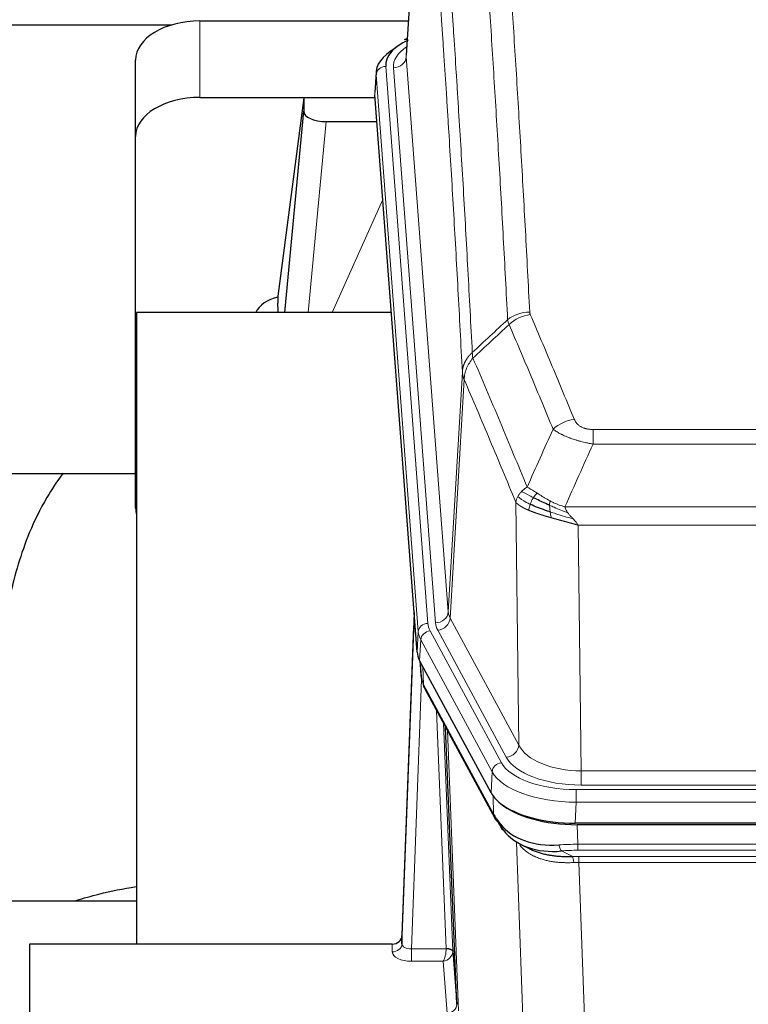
# Model space of a CAD drawing. Header units: inches. Extents: x 0 to 29700, y -16 to 21000.
# Tile 196 of 212: x 25683 to 25909, y 16663 to 16970. Entities that reach past the tile are written whole.
import ezdxf

# ---------------------------------------------------------------- set-up
doc = ezdxf.new("R2010")
doc.units = ezdxf.units.IN
doc.layers.add('254', color=7, linetype='Continuous', true_color=0xffffff)

msp = doc.modelspace()

# ---------------------------------------------------------------- linework, layer by layer
at = {"layer": '254', "color": 2, "linetype": 'Continuous', "lineweight": 25}
for p, q in [((25808.058, 17045.507), (25802.807, 16958.871)), ((25563.753, 16968.266), (25729.94, 16968.266)), ((25738.629, 16969.47), (25803.45, 16969.47)), ((25803.119, 16964.014), (25802.176, 16963.578)), ((25718.629, 16933.494), (25718.629, 16957.296)), ((25793.428, 16953.52), (25793.047, 16947.238)), ((25806.171, 16773.001), (25793.053, 16946.455)), ((25738.629, 16945.668), (25793.114, 16945.668)), ((25770.939, 16945.578), (25762.891, 16883.793)), ((25793.122, 16945.578), (25770.939, 16945.578)), ((25770.939, 16945.578), (25770.939, 16941.347)), ((25765.028, 16878.691), (25770.939, 16941.347)), ((25777.913, 16938.127), (25793.683, 16938.127)), ((25718.629, 16817.84), (25718.629, 16933.494)), ((25762.89, 16883.786), (25762.891, 16883.793)), ((25762.89, 16883.786), (25762.89, 16881.601)), ((25718.915, 16878.691), (25718.915, 16682.123)), ((25798.185, 16878.691), (25718.915, 16878.691)), ((25646.873, 16828.612), (25718.603, 16828.612)), ((25805.235, 16785.382), (25801.477, 16684.744)), ((25801.466, 16682.207), (25805.155, 16780.989)), ((25829.21, 16729.209), (25806.956, 16770.424)), ((25807.084, 16770.187), (25807.447, 16765.385)), ((25807.44, 16765.499), (25807.269, 16769.843)), ((25807.44, 16765.499), (25807.447, 16765.385)), ((25808.584, 16761.589), (25830.332, 16721.314)), ((25818.491, 16663.378), (25815.063, 16749.589)), ((26071.779, 16719.771), (25855.372, 16719.771)), ((26071.187, 16719.289), (25855.964, 16719.289)), ((25838.473, 16713.137), (25841.216, 16711.751)), ((25718.913, 16695.462), (25646.916, 16695.462)), ((25685.575, 16682.122), (25685.575, 16601.488)), ((25798.478, 16682.122), (25685.575, 16682.122)), ((25801.477, 16684.744), (25801.466, 16682.207)), ((25817.262, 16679.996), (25818.491, 16663.378))]:
    msp.add_line(p, q, dxfattribs=at)
at = {"layer": '254', "color": 110, "linetype": 'Continuous', "lineweight": 13}
for p, q in [((25808.059, 17044.885), (25802.812, 16958.296)), ((25738.629, 16945.668), (25738.629, 16969.47)), ((25802.812, 16958.296), (25815.878, 16785.523)), ((25796.428, 16955.304), (25809.539, 16781.944)), ((25793.434, 16952.734), (25793.053, 16946.455)), ((25806.545, 16779.374), (25793.434, 16952.734)), ((25798.82, 16954.869), (25811.886, 16782.096)), ((25777.913, 16938.127), (25772.306, 16878.691)), ((25779.717, 16878.691), (25795.514, 16913.914)), ((25815.878, 16785.523), (25820.255, 16860.199)), ((25820.811, 16857.866), (25816.459, 16783.613)), ((25860.904, 16842.318), (26066.247, 16842.318)), ((25860.904, 16837.755), (25860.904, 16842.318)), ((26066.247, 16837.755), (25860.904, 16837.755)), ((25837.811, 16744.07), (25836.853, 16819.721)), ((25852.173, 16818.275), (26074.978, 16818.275)), ((26070.865, 16812.531), (25856.285, 16812.531)), ((25856.285, 16812.531), (25857.254, 16736.035)), ((25816.459, 16783.613), (25837.811, 16744.07)), ((25806.171, 16773.001), (25806.545, 16779.374)), ((25810.236, 16779.653), (25832.41, 16738.587)), ((25833.935, 16740.262), (25812.583, 16779.805)), ((25807.329, 16776.796), (25806.956, 16770.424)), ((25829.503, 16735.731), (25807.329, 16776.796)), ((25807.086, 16770.183), (25807.44, 16765.499)), ((25808.007, 16768.477), (25808.225, 16762.919)), ((25807.59, 16764.527), (25804.459, 16680.675)), ((25808.225, 16762.919), (25829.973, 16722.644)), ((25815.265, 16680.762), (25812.243, 16754.814)), ((25814.37, 16750.874), (25817.262, 16679.996)), ((25815.609, 16748.579), (25819.077, 16661.368)), ((25829.21, 16729.209), (25829.503, 16735.731)), ((25857.254, 16731.622), (25857.254, 16736.035)), ((25857.254, 16736.035), (26069.897, 16736.035)), ((26069.897, 16731.622), (25857.254, 16731.622)), ((25829.973, 16722.644), (25829.796, 16728.279)), ((25855.665, 16730.198), (26071.486, 16730.198)), ((25855.665, 16726.292), (25855.665, 16730.198)), ((25855.665, 16726.292), (25855.372, 16719.771)), ((26071.486, 16726.292), (25855.665, 16726.292)), ((25855.964, 16719.289), (25856.155, 16713.198)), ((25840.562, 16619.753), (25837.126, 16713.893)), ((25856.155, 16711.333), (25856.155, 16713.198)), ((25856.155, 16713.198), (26070.996, 16713.198)), ((25851.131, 16711.104), (25854.584, 16709.359)), ((26070.996, 16711.333), (25856.155, 16711.333)), ((25856.497, 16707.525), (25856.497, 16709.391)), ((25856.497, 16709.391), (26070.654, 16709.391)), ((25856.497, 16707.525), (25859.97, 16612.349)), ((26070.654, 16707.525), (25856.497, 16707.525)), ((25798.468, 16679.674), (25798.478, 16682.122)), ((25804.459, 16680.675), (25804.459, 16676.76)), ((25804.459, 16680.675), (25815.264, 16680.675)), ((25804.459, 16676.76), (25814.301, 16676.76)), ((25815.495, 16660.612), (25814.301, 16676.76))]:
    msp.add_line(p, q, dxfattribs=at)
at = {"layer": '254', "color": 2, "linetype": 'Continuous', "lineweight": 25}
for centre, major_axis, ratio, start_param, end_param in [((25738.629, 16957.296), (-20, 0), 0.608706, 4.712389, 6.2831853), ((25820.447, 16955.678), (-24.034, 0.016), 0.461198, 5.4992389, 6.318352), ((25803.433, 16960.855), (1.258, -2.724), 0.6272114, 2.6666598, 3.1415983), ((25820.447, 16953.017), (-27.03, 0.194), 0.4633579, 5.618257, 6.3212481), ((25738.629, 16933.494), (-20, 0), 0.608706, 4.712389, 6.2831853), ((25777.966, 16941.372), (7.027, 0.031), 0.4617281, 3.1395348, 4.7027345), ((25765.77, 16876.612), (10.208, 0), 0.7029015, 1.8567446, 2.8477011), ((25765.77, 16685.218), (-10.152, 515.136), 0.0020796, 5.0973651, 5.1034691), ((25738.629, 16817.84), (-20, 0), 0.608706, 0, 0.1694742), ((25833.191, 16773.44), (27.037, 0.006), 0.4611335, 3.1763491, 3.3855005), ((25835.235, 16745.71), (-27.174, 22.247), 0.2659536, 0.2482952, 0.2802754), ((25834.084, 16774.986), (26.161, 11.46), 0.4493681, 3.0159633, 3.1613144), ((25811.938, 16763.81), (3.584, 1.776), 0.8816114, 2.7716102, 3.1419462), ((25855.43, 16732.255), (27.023, 0.034), 0.4619935, 3.3853572, 3.670307), ((25855.989, 16731.764), (27.01, 0.015), 0.4618579, 3.6271853, 4.7111791), ((25855.43, 16732.255), (27.023, 0.034), 0.4619935, 3.670307, 4.7096668), ((25856.804, 16705.764), (-27.355, 20.182), 0.1876908, 0.3765826, 0.5974134), ((25833.851, 16723.214), (3.52, 1.9), 0.8606628, 3.1415888, 3.5094104), ((25854.108, 16702.902), (-23.434, 19.972), 0.1471226, 0.3626514, 0.5834823), ((25835.628, 16720.532), (3.195, 2.407), 0.6715965, 2.6043549, 3.391291), ((25855.901, 16734.582), (25.329, 12.681), 0.6929209, 3.2824386, 4.1662755), ((25855.901, 16734.582), (23.359, 16.381), 0.7286412, 3.1732971, 4.057134), ((25833.729, 16713.042), (-3.388, -2.127), 0.8041825, 3.1410453, 3.3164277), ((25798.479, 16684.835), (3, 0.002), 0.9042699, 4.7116987, 6.2488686)]:
    msp.add_ellipse(centre, major_axis=major_axis, ratio=ratio, start_param=start_param, end_param=end_param, dxfattribs=at)
at = {"layer": '254', "color": 110, "linetype": 'Continuous', "lineweight": 13}
for centre, major_axis, ratio, start_param, end_param in [((25822.839, 16955.243), (-24.034, 0.016), 0.461198, 5.6862399, 6.318352), ((25798.82, 16958.417), (3.989, 0.302), 0.8864705, 4.6454478, 6.1638843), ((25796.428, 16952.643), (2.991, 0.226), 0.8864705, 1.5038552, 3.0222916), ((25841.208, 16870.57), (-9.987, -0.512), 0.8285973, 4.6699673, 5.4273767), ((25841.396, 16869.778), (-9.188, -3.948), 0.8056434, 4.3791539, 5.1247913), ((25855.057, 16837.316), (-9.245, -3.812), 0.7933159, 4.3962573, 5.1392153), ((25805.155, 16778.836), (0.214, 6.443), 0.0117452, 0.5090713, 1.2305416), ((25811.886, 16785.644), (3.989, 0.302), 0.8864705, 4.6454478, 6.1638843), ((25812.583, 16783.353), (3.52, 1.9), 0.8606628, 4.2773553, 5.7957917), ((25835.904, 16786.035), (20.038, 0.241), 0.4621297, 3.1708089, 3.3799603), ((25808.153, 16780.898), (2.998, -0.112), 0.4302668, 3.1576572, 3.7226285), ((25809.539, 16779.283), (2.991, 0.226), 0.8864705, 1.5038552, 3.0222916), ((25833.557, 16782.334), (24.033, 0.005), 0.4611335, 3.1763491, 3.3855005), ((25835.904, 16782.486), (24.033, 0.005), 0.4611335, 3.1763491, 3.3855005), ((25833.557, 16779.673), (-27.028, 0.171), 0.4605351, 0.0378207, 0.2469722), ((25810.236, 16776.992), (2.64, 1.425), 0.8606628, 1.1357626, 2.6541991), ((25835.235, 16745.71), (-27.538, 20.422), 0.1820481, 0.3394749, 0.3714551), ((25812.104, 16763.49), (3.52, 1.9), 0.8606628, 2.7414655, 3.1415888), ((25833.935, 16743.81), (3.52, 1.9), 0.8606628, 4.2773553, 5.7957917), ((25857.174, 16746.642), (-20.002, 0.126), 0.5302672, 0.2567917, 1.5781041), ((25832.41, 16735.926), (2.64, 1.425), 0.8606628, 1.1357626, 2.6541991), ((25855.717, 16741.295), (24.02, 0.03), 0.4619935, 3.3853572, 4.7096668), ((25857.174, 16743.094), (-24.002, 0.049), 0.477994, 0.2537759, 1.5750883), ((25855.717, 16738.634), (-27.018, 0.111), 0.4567867, 0.246464, 1.5707737), ((25833.851, 16723.214), (3.52, 1.9), 0.8606628, 2.7414655, 3.1415888), ((25856.804, 16705.764), (-27.015, 0.091), 0.2751837, 4.7373543, 4.9581852), ((25851.131, 16714.94), (-0.368, 3.983), 0.2964475, 2.0527062, 2.8396422), ((25856.804, 16701.929), (-23.017, 0.318), 0.4083138, 4.7462544, 4.9670852), ((25857.286, 16699.578), (-24.025, 0.387), 0.4081205, 4.7518285, 4.8316761), ((25854.584, 16705.524), (0.131, -3.998), 0.1099517, 2.0830946, 2.8518059), ((25857.286, 16695.743), (-20.023, 0.877), 0.5868264, 4.777515, 4.8573626), ((25798.468, 16682.298), (-3, 0.013), 0.8746179, 1.5745081, 3.1116779), ((25804.471, 16682.298), (3.004, 0.138), 0.5390598, 3.1127167, 4.683513), ((25804.471, 16679.674), (6.003, 0.008), 0.4854373, 3.1388974, 4.7096937), ((25814.301, 16679.384), (0.506, 2.997), 0.2740591, 3.694004, 5.2037138), ((25814.301, 16679.384), (2.669, 1.608), 0.8008031, 4.262859, 5.7725688), ((25814.265, 16680.731), (-1.001, 0.011), 0.9036682, 3.0924533, 3.1882188), ((25815.264, 16679.814), (1.996, -0.13), 0.4297663, 0.0674602, 1.5988341), ((25815.265, 16679.901), (1.998, 0.082), 0.4302193, 0.0160628, 1.553239), ((25814.265, 16679.87), (2.996, 0.15), 0.8842155, 6.1784611, 6.2742266), ((25815.495, 16663.235), (-2.992, -0.221), 0.8740585, 1.5062672, 3.1117425)]:
    msp.add_ellipse(centre, major_axis=major_axis, ratio=ratio, start_param=start_param, end_param=end_param, dxfattribs=at)
for points, knots in [([(25829.25, 17061.511), (25829.807, 17054.891), (25830.908, 17041.401), (25832.516, 17020.416), (25833.558, 17005.927), (25834.329, 16994.873), (25834.711, 16989.299), (25835.089, 16983.654), (25835.341, 16979.876), (25835.466, 16977.979), (25836.09, 16968.454), (25836.581, 16960.712), (25837.306, 16948.917), (25837.546, 16944.956), (25838.022, 16936.973), (25838.258, 16932.952), (25838.96, 16920.799), (25839.88, 16904.357), (25840.771, 16887.438), (25841.208, 16878.859)], [0, 0, 0, 0, 0.125, 0.25, 0.375, 0.375, 0.4375, 0.46875, 0.46875, 0.5, 0.5, 0.625, 0.625, 0.6875, 0.6875, 0.75, 0.75, 0.875, 1, 1, 1, 1]), ([(25834.341, 16876.483), (25833.903, 16885.052), (25833.011, 16901.95), (25832.089, 16918.373), (25831.386, 16930.512), (25831.15, 16934.528), (25830.673, 16942.501), (25830.433, 16946.458), (25829.707, 16958.24), (25829.215, 16965.972), (25828.591, 16975.486), (25828.465, 16977.381), (25828.214, 16981.155), (25827.835, 16986.793), (25827.452, 16992.36), (25826.68, 17003.402), (25825.637, 17017.874), (25824.027, 17038.835), (25822.925, 17052.309), (25822.367, 17058.922)], [0, 0, 0, 0, 0.125, 0.25, 0.25, 0.3125, 0.3125, 0.375, 0.375, 0.5, 0.5, 0.53125, 0.53125, 0.5625, 0.625, 0.625, 0.75, 0.875, 1, 1, 1, 1]), ([(25811.115, 17051.501), (25811.686, 17044.81), (25812.814, 17031.168), (25814.459, 17009.926), (25815.526, 16995.247), (25816.314, 16984.043), (25816.705, 16978.393), (25817.157, 16971.716), (25817.349, 16968.836), (25817.477, 16966.912), (25817.541, 16965.948), (25817.86, 16961.118), (25818.239, 16955.275), (25818.677, 16948.374), (25818.864, 16945.399), (25818.988, 16943.412), (25819.05, 16942.417), (25819.606, 16933.439), (25820.579, 16917.231), (25821.99, 16892.179), (25822.898, 16874.983), (25823.344, 16866.261)], [0, 0, 0, 0, 0.125, 0.25, 0.375, 0.375, 0.4375, 0.46875, 0.484375, 0.484375, 0.5, 0.5, 0.5625, 0.59375, 0.609375, 0.609375, 0.625, 0.625, 0.75, 0.875, 1, 1, 1, 1]), ([(25820.255, 16860.199), (25819.81, 16868.893), (25818.904, 16886.035), (25817.497, 16911.009), (25816.527, 16927.167), (25815.972, 16936.118), (25815.911, 16937.11), (25815.787, 16939.091), (25815.601, 16942.057), (25815.164, 16948.937), (25814.786, 16954.762), (25814.468, 16959.578), (25814.404, 16960.539), (25814.276, 16962.457), (25814.084, 16965.329), (25813.634, 16971.986), (25813.244, 16977.62), (25812.458, 16988.79), (25811.394, 17003.427), (25809.754, 17024.608), (25808.629, 17038.212), (25808.059, 17044.885)], [0, 0, 0, 0, 0.125, 0.25, 0.375, 0.375, 0.390625, 0.390625, 0.40625, 0.4375, 0.5, 0.5, 0.515625, 0.515625, 0.53125, 0.5625, 0.625, 0.625, 0.75, 0.875, 1, 1, 1, 1]), ([(25841.396, 16878.065), (25841.34, 16878.195), (25841.296, 16878.327), (25841.234, 16878.592), (25841.215, 16878.725), (25841.208, 16878.859)], [0, 0, 0, 0, 0.5, 0.5, 1, 1, 1, 1]), ([(25841.396, 16878.065), (25843.681, 16872.724), (25845.963, 16867.337), (25849.378, 16859.189), (25850.515, 16856.461), (25852.788, 16850.984), (25853.923, 16848.234), (25855.057, 16845.472)], [0, 0, 0, 0, 0.5, 0.5, 0.75, 0.75, 1, 1, 1, 1]), ([(25848.477, 16842.415), (25847.342, 16845.174), (25846.205, 16847.921), (25843.93, 16853.394), (25842.791, 16856.119), (25839.372, 16864.26), (25837.088, 16869.641), (25834.799, 16874.978)], [0, 0, 0, 0, 0.25, 0.25, 0.5, 0.5, 1, 1, 1, 1]), ([(25820.255, 16860.199), (25820.256, 16860.214), (25820.257, 16860.244), (25820.26, 16860.289), (25820.264, 16860.334), (25820.267, 16860.378), (25820.271, 16860.423), (25820.275, 16860.468), (25820.279, 16860.513), (25820.284, 16860.558), (25820.289, 16860.602), (25820.294, 16860.647), (25820.299, 16860.692), (25820.305, 16860.736), (25820.311, 16860.781), (25820.317, 16860.826), (25820.323, 16860.87), (25820.33, 16860.915), (25820.337, 16860.959), (25820.344, 16861.004), (25820.351, 16861.048), (25820.359, 16861.093), (25820.367, 16861.137), (25820.375, 16861.182), (25820.383, 16861.226), (25820.392, 16861.27), (25820.401, 16861.315), (25820.41, 16861.359), (25820.419, 16861.403), (25820.429, 16861.447), (25820.439, 16861.491), (25820.449, 16861.536), (25820.459, 16861.58), (25820.47, 16861.624), (25820.481, 16861.668), (25820.492, 16861.711), (25820.503, 16861.755), (25820.515, 16861.799), (25820.527, 16861.843), (25820.539, 16861.887), (25820.551, 16861.93), (25820.564, 16861.974), (25820.577, 16862.018), (25820.59, 16862.061), (25820.603, 16862.105), (25820.617, 16862.148), (25820.63, 16862.191), (25820.645, 16862.235), (25820.659, 16862.278), (25820.673, 16862.321), (25820.688, 16862.364), (25820.703, 16862.407), (25820.719, 16862.45), (25820.734, 16862.493), (25820.75, 16862.536), (25820.766, 16862.579), (25820.782, 16862.622), (25820.799, 16862.664), (25820.816, 16862.707), (25820.833, 16862.75), (25820.85, 16862.792), (25820.867, 16862.834), (25820.885, 16862.877), (25820.903, 16862.919), (25820.921, 16862.961), (25820.94, 16863.003), (25820.958, 16863.045), (25820.977, 16863.087), (25820.996, 16863.129), (25821.016, 16863.171), (25821.035, 16863.213), (25821.055, 16863.254), (25821.075, 16863.296), (25821.095, 16863.337), (25821.116, 16863.379), (25821.137, 16863.42), (25821.164, 16863.473), (25821.198, 16863.538), (25821.239, 16863.615), (25821.28, 16863.692), (25821.323, 16863.768), (25821.366, 16863.844), (25821.41, 16863.919), (25821.455, 16863.994), (25821.5, 16864.069), (25821.547, 16864.144), (25821.594, 16864.218), (25821.642, 16864.292), (25821.69, 16864.366), (25821.74, 16864.439), (25821.79, 16864.512), (25821.841, 16864.584), (25821.893, 16864.656), (25821.945, 16864.728), (25821.998, 16864.8), (25822.052, 16864.871), (25822.107, 16864.941), (25822.162, 16865.011), (25822.218, 16865.081), (25822.275, 16865.15), (25822.332, 16865.219), (25822.391, 16865.288), (25822.449, 16865.356), (25822.509, 16865.424), (25822.569, 16865.491), (25822.63, 16865.558), (25822.692, 16865.624), (25822.754, 16865.69), (25822.817, 16865.755), (25822.881, 16865.82), (25822.945, 16865.884), (25823.01, 16865.948), (25823.075, 16866.012), (25823.142, 16866.075), (25823.208, 16866.137), (25823.276, 16866.199), (25823.321, 16866.24), (25823.344, 16866.261)], [0, 0, 0, 0, 0.0066687, 0.0133374, 0.0200061, 0.0266746, 0.0333432, 0.0400116, 0.0466801, 0.0533484, 0.0600168, 0.066685, 0.0733532, 0.0800214, 0.0866895, 0.0933575, 0.1000255, 0.1066935, 0.1133614, 0.1200292, 0.126697, 0.1333647, 0.1400324, 0.1467001, 0.1533676, 0.1600352, 0.1667026, 0.1733701, 0.1800374, 0.1867047, 0.193372, 0.2000392, 0.2067064, 0.2133735, 0.2200405, 0.2267075, 0.2333745, 0.2400414, 0.2467082, 0.253375, 0.2600418, 0.2667085, 0.2733751, 0.2800417, 0.2867082, 0.2933747, 0.3000412, 0.3067075, 0.3133739, 0.3200401, 0.3267064, 0.3333725, 0.3400387, 0.3467047, 0.3533708, 0.3600367, 0.3667026, 0.3733685, 0.3800343, 0.3867001, 0.3933658, 0.4000315, 0.4066971, 0.4133626, 0.4200281, 0.4266936, 0.433359, 0.4400243, 0.4466896, 0.4533549, 0.4600201, 0.4666852, 0.4733503, 0.4800154, 0.4866804, 0.4933453, 0.5000102, 0.5125098, 0.5250093, 0.5375088, 0.5500082, 0.5625077, 0.5750071, 0.5875066, 0.600006, 0.6125054, 0.6250049, 0.6375043, 0.6500037, 0.6625032, 0.6750026, 0.6875021, 0.7000016, 0.7125011, 0.7250006, 0.7375001, 0.7499997, 0.7624993, 0.7749989, 0.7874985, 0.7999982, 0.812498, 0.8249977, 0.8374975, 0.8499974, 0.8624973, 0.8749972, 0.8874972, 0.8999973, 0.9124974, 0.9249976, 0.9374978, 0.9499981, 0.9624985, 0.9749989, 0.9874994, 1, 1, 1, 1]), ([(25823.556, 16864.524), (25823.481, 16864.818), (25823.439, 16865.12), (25823.38, 16865.71), (25823.365, 16865.997), (25823.344, 16866.261)], [0, 0, 0, 0, 0.5, 0.5, 1, 1, 1, 1]), ([(25820.811, 16857.866), (25820.832, 16858.449), (25820.91, 16859.037), (25821.173, 16860.203), (25821.359, 16860.782), (25821.831, 16861.914), (25822.116, 16862.466), (25822.775, 16863.53), (25823.147, 16864.041), (25823.556, 16864.524)], [0, 0, 0, 0, 0.25, 0.25, 0.5, 0.5, 0.75, 0.75, 1, 1, 1, 1]), ([(25823.556, 16864.524), (25826.378, 16857.969), (25829.194, 16851.344), (25833.407, 16841.305), (25834.81, 16837.941), (25837.613, 16831.18), (25839.012, 16827.782), (25840.41, 16824.367)], [0, 0, 0, 0, 0.5, 0.5, 0.75, 0.75, 1, 1, 1, 1]), ([(25820.811, 16857.866), (25820.806, 16857.878), (25820.796, 16857.903), (25820.781, 16857.941), (25820.765, 16857.98), (25820.75, 16858.02), (25820.735, 16858.06), (25820.719, 16858.1), (25820.704, 16858.142), (25820.689, 16858.184), (25820.673, 16858.226), (25820.658, 16858.269), (25820.642, 16858.313), (25820.627, 16858.357), (25820.612, 16858.402), (25820.597, 16858.448), (25820.582, 16858.494), (25820.567, 16858.541), (25820.552, 16858.588), (25820.537, 16858.637), (25820.522, 16858.685), (25820.508, 16858.735), (25820.494, 16858.785), (25820.48, 16858.835), (25820.466, 16858.886), (25820.452, 16858.938), (25820.439, 16858.991), (25820.418, 16859.075), (25820.392, 16859.187), (25820.364, 16859.324), (25820.34, 16859.452), (25820.321, 16859.569), (25820.305, 16859.676), (25820.292, 16859.773), (25820.282, 16859.86), (25820.274, 16859.937), (25820.268, 16860.004), (25820.264, 16860.061), (25820.26, 16860.108), (25820.258, 16860.145), (25820.256, 16860.172), (25820.255, 16860.189), (25820.255, 16860.197), (25820.255, 16860.199)], [0, 0, 0, 0, 0.0155037, 0.0313049, 0.0474035, 0.0637997, 0.0804935, 0.097485, 0.1147743, 0.1323613, 0.1502462, 0.1684289, 0.1869096, 0.2056883, 0.224765, 0.2441397, 0.2638126, 0.2837835, 0.3040527, 0.32462, 0.3454856, 0.3666494, 0.3881116, 0.409872, 0.4319308, 0.454288, 0.4769435, 0.4998975, 0.5635611, 0.6228928, 0.6778927, 0.7285606, 0.7748966, 0.8169007, 0.8545729, 0.8879131, 0.9169214, 0.9415977, 0.9619421, 0.9779545, 0.989635, 0.9969835, 1, 1, 1, 1]), ([(25836.853, 16819.721), (25835.523, 16822.962), (25834.19, 16826.187), (25831.523, 16832.607), (25830.187, 16835.801), (25826.176, 16845.338), (25823.497, 16851.633), (25820.811, 16857.866)], [0, 0, 0, 0, 0.25, 0.25, 0.5, 0.5, 1, 1, 1, 1]), ([(25860.904, 16842.318), (25860.721, 16842.318), (25860.539, 16842.323), (25860.175, 16842.341), (25859.995, 16842.355), (25859.64, 16842.394), (25859.464, 16842.418), (25859.118, 16842.476), (25858.947, 16842.511), (25858.736, 16842.561), (25858.694, 16842.571), (25858.61, 16842.592), (25858.486, 16842.625), (25858.364, 16842.661), (25858.126, 16842.736), (25857.818, 16842.845), (25857.531, 16842.972), (25857.357, 16843.057), (25857.323, 16843.074), (25857.255, 16843.109), (25857.221, 16843.127), (25857.121, 16843.182), (25857.057, 16843.219), (25856.867, 16843.332), (25856.748, 16843.41), (25856.521, 16843.573), (25856.414, 16843.657), (25856.211, 16843.829), (25856.115, 16843.918), (25856.003, 16844.032), (25855.98, 16844.055), (25855.936, 16844.101), (25855.915, 16844.125), (25855.851, 16844.195), (25855.81, 16844.241), (25855.691, 16844.383), (25855.618, 16844.479), (25855.481, 16844.672), (25855.417, 16844.77), (25855.241, 16845.066), (25855.141, 16845.268), (25855.057, 16845.472)], [0, 0, 0, 0, 0.0625, 0.0625, 0.125, 0.125, 0.1875, 0.1875, 0.25, 0.25, 0.265625, 0.265625, 0.28125, 0.3125, 0.3125, 0.375, 0.4375, 0.4375, 0.453125, 0.453125, 0.46875, 0.46875, 0.5, 0.5, 0.5625, 0.5625, 0.625, 0.625, 0.6875, 0.6875, 0.703125, 0.703125, 0.71875, 0.71875, 0.75, 0.75, 0.8125, 0.8125, 0.875, 0.875, 1, 1, 1, 1]), ([(25860.904, 16837.755), (25860.569, 16837.815), (25860.236, 16837.879), (25859.573, 16838.012), (25859.245, 16838.082), (25858.269, 16838.299), (25857.631, 16838.455), (25856.928, 16838.644), (25856.851, 16838.665), (25856.695, 16838.708), (25856.618, 16838.729), (25856.386, 16838.794), (25856.233, 16838.838), (25855.779, 16838.972), (25855.184, 16839.155), (25854.611, 16839.346), (25854.19, 16839.493), (25853.981, 16839.568), (25853.776, 16839.643), (25853.64, 16839.694), (25853.572, 16839.72), (25852.966, 16839.95), (25852.458, 16840.16), (25851.739, 16840.484), (25851.506, 16840.593), (25851.168, 16840.759), (25851.057, 16840.815), (25850.839, 16840.926), (25850.731, 16840.983), (25850.204, 16841.265), (25849.816, 16841.492), (25849.101, 16841.951), (25848.774, 16842.182), (25848.477, 16842.415)], [0, 0, 0, 0, 0.0625, 0.0625, 0.125, 0.125, 0.25, 0.25, 0.265625, 0.265625, 0.28125, 0.28125, 0.3125, 0.3125, 0.375, 0.4375, 0.4375, 0.46875, 0.484375, 0.484375, 0.5, 0.5, 0.625, 0.625, 0.6875, 0.6875, 0.71875, 0.71875, 0.75, 0.75, 0.875, 0.875, 1, 1, 1, 1]), ([(25838.703, 16823.022), (25838.949, 16823.266), (25839.215, 16823.502), (25839.786, 16823.951), (25840.089, 16824.165), (25840.41, 16824.367)], [0, 0, 0, 0, 0.5, 0.5, 1, 1, 1, 1]), ([(25843.585, 16822.471), (25843.286, 16822.665), (25842.996, 16822.854), (25841.869, 16823.574), (25841.103, 16824.039), (25840.41, 16824.367)], [0, 0, 0, 0, 0.25, 0.25, 1, 1, 1, 1]), ([(25836.853, 16819.721), (25836.911, 16820.007), (25836.993, 16820.294), (25837.206, 16820.867), (25837.337, 16821.152), (25837.492, 16821.434)], [0, 0, 0, 0, 0.5, 0.5, 1, 1, 1, 1]), ([(25837.492, 16821.434), (25837.649, 16821.709), (25837.829, 16821.981), (25838.233, 16822.512), (25838.458, 16822.771), (25838.703, 16823.022)], [0, 0, 0, 0, 0.5, 0.5, 1, 1, 1, 1]), ([(25841.375, 16819.018), (25840.94, 16819.222), (25840.53, 16819.426), (25839.001, 16820.242), (25838.105, 16820.85), (25837.492, 16821.434)], [0, 0, 0, 0, 0.25, 0.25, 1, 1, 1, 1]), ([(25842.361, 16821.091), (25841.99, 16821.279), (25841.633, 16821.462), (25840.272, 16822.167), (25839.401, 16822.639), (25838.703, 16823.022)], [0, 0, 0, 0, 0.25, 0.25, 1, 1, 1, 1]), ([(25841.375, 16819.018), (25841.406, 16819.107), (25841.438, 16819.196), (25841.573, 16819.553), (25841.686, 16819.823), (25841.935, 16820.352), (25842.071, 16820.61), (25842.263, 16820.934), (25842.312, 16821.014), (25842.361, 16821.091)], [0, 0, 0, 0, 0.125, 0.125, 0.5, 0.5, 0.875, 0.875, 1, 1, 1, 1]), ([(25842.361, 16821.091), (25842.46, 16821.246), (25842.561, 16821.394), (25842.818, 16821.738), (25842.975, 16821.922), (25843.286, 16822.238), (25843.439, 16822.369), (25843.585, 16822.471)], [0, 0, 0, 0, 0.25, 0.25, 0.625, 0.625, 1, 1, 1, 1]), ([(25847.555, 16820.064), (25847.374, 16820.159), (25847.196, 16820.257), (25846.489, 16820.651), (25845.974, 16820.958), (25844.98, 16821.572), (25844.501, 16821.879), (25843.886, 16822.276), (25843.735, 16822.375), (25843.585, 16822.471)], [0, 0, 0, 0, 0.125, 0.125, 0.5, 0.5, 0.875, 0.875, 1, 1, 1, 1]), ([(25847.404, 16818.694), (25847.403, 16818.849), (25847.404, 16818.997), (25847.418, 16819.341), (25847.434, 16819.524), (25847.482, 16819.837), (25847.514, 16819.966), (25847.555, 16820.064)], [0, 0, 0, 0, 0.25, 0.25, 0.625, 0.625, 1, 1, 1, 1]), ([(25852.173, 16818.275), (25850.952, 16818.541), (25849.776, 16818.983), (25848.282, 16819.686), (25847.915, 16819.872), (25847.555, 16820.064)], [0, 0, 0, 0, 0.75, 0.75, 1, 1, 1, 1]), ([(25840.885, 16817.173), (25840.874, 16817.177), (25840.85, 16817.187), (25840.815, 16817.202), (25840.78, 16817.217), (25840.744, 16817.233), (25840.708, 16817.248), (25840.671, 16817.264), (25840.634, 16817.28), (25840.597, 16817.296), (25840.559, 16817.313), (25840.521, 16817.329), (25840.483, 16817.346), (25840.444, 16817.363), (25840.405, 16817.381), (25840.365, 16817.398), (25840.326, 16817.416), (25840.286, 16817.434), (25840.245, 16817.452), (25840.204, 16817.471), (25840.163, 16817.49), (25840.122, 16817.509), (25840.08, 16817.528), (25840.039, 16817.547), (25839.996, 16817.567), (25839.954, 16817.587), (25839.911, 16817.607), (25839.868, 16817.628), (25839.825, 16817.648), (25839.782, 16817.669), (25839.738, 16817.69), (25839.694, 16817.712), (25839.65, 16817.733), (25839.606, 16817.755), (25839.561, 16817.778), (25839.517, 16817.8), (25839.472, 16817.823), (25839.427, 16817.846), (25839.382, 16817.869), (25839.337, 16817.892), (25839.291, 16817.916), (25839.246, 16817.94), (25839.2, 16817.964), (25839.154, 16817.989), (25839.108, 16818.013), (25839.062, 16818.038), (25839.016, 16818.064), (25838.97, 16818.089), (25838.924, 16818.115), (25838.878, 16818.141), (25838.832, 16818.167), (25838.786, 16818.194), (25838.739, 16818.221), (25838.693, 16818.248), (25838.647, 16818.275), (25838.601, 16818.303), (25838.555, 16818.331), (25838.508, 16818.359), (25838.462, 16818.388), (25838.416, 16818.416), (25838.37, 16818.445), (25838.325, 16818.475), (25838.279, 16818.504), (25838.233, 16818.534), (25838.188, 16818.564), (25838.143, 16818.595), (25838.097, 16818.626), (25838.052, 16818.657), (25838.008, 16818.688), (25837.963, 16818.719), (25837.919, 16818.751), (25837.874, 16818.783), (25837.831, 16818.816), (25837.787, 16818.849), (25837.744, 16818.882), (25837.7, 16818.915), (25837.658, 16818.948), (25837.615, 16818.982), (25837.573, 16819.016), (25837.531, 16819.051), (25837.49, 16819.086), (25837.448, 16819.121), (25837.408, 16819.156), (25837.367, 16819.192), (25837.327, 16819.228), (25837.288, 16819.264), (25837.249, 16819.3), (25837.21, 16819.337), (25837.172, 16819.374), (25837.134, 16819.411), (25837.097, 16819.449), (25837.061, 16819.487), (25837.025, 16819.525), (25836.989, 16819.564), (25836.954, 16819.603), (25836.92, 16819.642), (25836.886, 16819.681), (25836.864, 16819.708), (25836.853, 16819.721)], [0, 0, 0, 0, 0.0060657, 0.012223, 0.0184718, 0.0248123, 0.0312443, 0.0377679, 0.0443831, 0.0510899, 0.0578883, 0.0647782, 0.0717598, 0.0788329, 0.0859977, 0.093254, 0.1006019, 0.1080414, 0.1155725, 0.1231952, 0.1309095, 0.1387154, 0.1466129, 0.1546019, 0.1626826, 0.1708549, 0.1791188, 0.1874742, 0.1959213, 0.20446, 0.2130903, 0.2218121, 0.2306256, 0.2395307, 0.2485274, 0.2576156, 0.2667955, 0.276067, 0.2854301, 0.2948848, 0.3044311, 0.314069, 0.3237985, 0.3336196, 0.3435324, 0.3535367, 0.3636326, 0.3738202, 0.3840993, 0.3944701, 0.4049324, 0.4154864, 0.426132, 0.4368691, 0.4476979, 0.4586183, 0.4696303, 0.480734, 0.4919292, 0.503216, 0.5145945, 0.5260645, 0.5376262, 0.5492795, 0.5610244, 0.5728609, 0.584789, 0.5968087, 0.60892, 0.621123, 0.6334175, 0.6458037, 0.6582815, 0.6708509, 0.6835119, 0.6962645, 0.7091087, 0.7220445, 0.735072, 0.748191, 0.7614017, 0.774704, 0.7880979, 0.8015834, 0.8151605, 0.8288293, 0.8425896, 0.8564416, 0.8703852, 0.8844204, 0.8985472, 0.9127656, 0.9270756, 0.9414773, 0.9559705, 0.9705554, 0.9852319, 1, 1, 1, 1]), ([(25840.885, 16817.173), (25840.921, 16817.353), (25840.963, 16817.558), (25841.069, 16818.004), (25841.131, 16818.245), (25841.257, 16818.667), (25841.314, 16818.842), (25841.375, 16819.018)], [0, 0, 0, 0, 0.375, 0.375, 0.75, 0.75, 1, 1, 1, 1]), ([(25847.888, 16814.841), (25847.866, 16814.847), (25847.822, 16814.86), (25847.756, 16814.878), (25847.69, 16814.897), (25847.624, 16814.916), (25847.558, 16814.935), (25847.492, 16814.954), (25847.426, 16814.973), (25847.359, 16814.992), (25847.293, 16815.011), (25847.226, 16815.03), (25847.16, 16815.049), (25847.094, 16815.068), (25847.027, 16815.088), (25846.96, 16815.107), (25846.894, 16815.126), (25846.827, 16815.146), (25846.76, 16815.165), (25846.694, 16815.185), (25846.627, 16815.204), (25846.56, 16815.224), (25846.493, 16815.244), (25846.426, 16815.263), (25846.359, 16815.283), (25846.292, 16815.303), (25846.225, 16815.323), (25846.158, 16815.343), (25846.091, 16815.363), (25846.024, 16815.383), (25845.957, 16815.403), (25845.89, 16815.423), (25845.823, 16815.444), (25845.756, 16815.464), (25845.689, 16815.484), (25845.622, 16815.505), (25845.555, 16815.525), (25845.487, 16815.546), (25845.42, 16815.567), (25845.353, 16815.587), (25845.286, 16815.608), (25845.219, 16815.629), (25845.152, 16815.65), (25845.085, 16815.67), (25845.018, 16815.691), (25844.951, 16815.712), (25844.884, 16815.734), (25844.817, 16815.755), (25844.75, 16815.776), (25844.683, 16815.797), (25844.616, 16815.819), (25844.549, 16815.84), (25844.482, 16815.861), (25844.416, 16815.883), (25844.349, 16815.905), (25844.282, 16815.926), (25844.216, 16815.948), (25844.149, 16815.97), (25844.082, 16815.992), (25844.016, 16816.014), (25843.949, 16816.036), (25843.883, 16816.058), (25843.817, 16816.08), (25843.75, 16816.102), (25843.684, 16816.124), (25843.618, 16816.146), (25843.552, 16816.169), (25843.486, 16816.191), (25843.42, 16816.214), (25843.355, 16816.236), (25843.289, 16816.259), (25843.223, 16816.282), (25843.158, 16816.305), (25843.092, 16816.327), (25843.027, 16816.35), (25842.962, 16816.373), (25842.897, 16816.396), (25842.831, 16816.42), (25842.767, 16816.443), (25842.702, 16816.466), (25842.637, 16816.489), (25842.572, 16816.513), (25842.508, 16816.536), (25842.444, 16816.56), (25842.379, 16816.584), (25842.315, 16816.607), (25842.251, 16816.631), (25842.188, 16816.655), (25842.124, 16816.679), (25842.06, 16816.703), (25841.997, 16816.727), (25841.934, 16816.751), (25841.871, 16816.775), (25841.808, 16816.799), (25841.745, 16816.824), (25841.683, 16816.848), (25841.62, 16816.873), (25841.558, 16816.897), (25841.496, 16816.922), (25841.434, 16816.947), (25841.372, 16816.971), (25841.311, 16816.996), (25841.249, 16817.021), (25841.188, 16817.046), (25841.127, 16817.071), (25841.066, 16817.097), (25841.006, 16817.122), (25840.945, 16817.147), (25840.905, 16817.164), (25840.885, 16817.173)], [0, 0, 0, 0, 0.0082024, 0.0164263, 0.0246716, 0.0329384, 0.0412265, 0.0495362, 0.0578672, 0.0662198, 0.0745938, 0.0829892, 0.0914062, 0.0998446, 0.1083045, 0.1167859, 0.1252887, 0.1338131, 0.1423589, 0.1509263, 0.1595151, 0.1681255, 0.1767574, 0.1854108, 0.1940858, 0.2027822, 0.2115002, 0.2202398, 0.2290008, 0.2377835, 0.2465876, 0.2554134, 0.2642606, 0.2731295, 0.2820199, 0.2909319, 0.2998654, 0.3088206, 0.3177973, 0.3267956, 0.3358154, 0.3448569, 0.35392, 0.3630047, 0.3721109, 0.3812388, 0.3903883, 0.3995594, 0.4087522, 0.4179665, 0.4272025, 0.4364601, 0.4457393, 0.4550402, 0.4643627, 0.4737069, 0.4830727, 0.4924601, 0.5018692, 0.5113, 0.5207524, 0.5302265, 0.5397222, 0.5492397, 0.5587788, 0.5683395, 0.577922, 0.5875261, 0.5971519, 0.6067994, 0.6164686, 0.6261595, 0.6358721, 0.6456064, 0.6553624, 0.6651401, 0.6749395, 0.6847606, 0.6946034, 0.704468, 0.7143542, 0.7242622, 0.734192, 0.7441434, 0.7541166, 0.7641115, 0.7741282, 0.7841666, 0.7942268, 0.8043087, 0.8144123, 0.8245377, 0.8346848, 0.8448538, 0.8550444, 0.8652568, 0.875491, 0.885747, 0.8960247, 0.9063242, 0.9166455, 0.9269886, 0.9373534, 0.9477401, 0.9581485, 0.9685787, 0.9790306, 0.9895044, 1, 1, 1, 1]), ([(25853.043, 16816.376), (25851.633, 16816.899), (25850.196, 16817.482), (25848.326, 16818.287), (25847.862, 16818.49), (25847.404, 16818.694)], [0, 0, 0, 0, 0.75, 0.75, 1, 1, 1, 1]), ([(25847.573, 16816.634), (25847.561, 16816.721), (25847.549, 16816.809), (25847.505, 16817.162), (25847.476, 16817.43), (25847.432, 16817.956), (25847.417, 16818.213), (25847.407, 16818.537), (25847.405, 16818.617), (25847.404, 16818.694)], [0, 0, 0, 0, 0.125, 0.125, 0.5, 0.5, 0.875, 0.875, 1, 1, 1, 1]), ([(25853.043, 16816.376), (25852.925, 16816.534), (25852.815, 16816.692), (25852.566, 16817.086), (25852.441, 16817.323), (25852.255, 16817.798), (25852.194, 16818.036), (25852.173, 16818.275)], [0, 0, 0, 0, 0.25, 0.25, 0.625, 0.625, 1, 1, 1, 1]), ([(25847.888, 16814.841), (25847.855, 16815.012), (25847.815, 16815.209), (25847.733, 16815.64), (25847.691, 16815.875), (25847.623, 16816.289), (25847.597, 16816.46), (25847.573, 16816.634)], [0, 0, 0, 0, 0.375, 0.375, 0.75, 0.75, 1, 1, 1, 1]), ([(25854.715, 16814.479), (25852.942, 16814.983), (25851.113, 16815.513), (25848.739, 16816.255), (25848.151, 16816.443), (25847.573, 16816.634)], [0, 0, 0, 0, 0.75, 0.75, 1, 1, 1, 1]), ([(25856.285, 16812.531), (25856.263, 16812.537), (25856.219, 16812.55), (25856.153, 16812.569), (25856.086, 16812.588), (25856.019, 16812.607), (25855.953, 16812.626), (25855.886, 16812.644), (25855.819, 16812.663), (25855.752, 16812.682), (25855.685, 16812.701), (25855.617, 16812.72), (25855.55, 16812.739), (25855.482, 16812.758), (25855.415, 16812.777), (25855.347, 16812.796), (25855.279, 16812.815), (25855.211, 16812.834), (25855.143, 16812.852), (25855.075, 16812.871), (25855.007, 16812.89), (25854.939, 16812.909), (25854.871, 16812.928), (25854.802, 16812.947), (25854.734, 16812.966), (25854.665, 16812.985), (25854.596, 16813.004), (25854.527, 16813.023), (25854.458, 16813.042), (25854.389, 16813.061), (25854.32, 16813.08), (25854.251, 16813.099), (25854.182, 16813.118), (25854.113, 16813.137), (25854.043, 16813.156), (25853.974, 16813.175), (25853.904, 16813.194), (25853.834, 16813.213), (25853.765, 16813.232), (25853.695, 16813.251), (25853.625, 16813.27), (25853.555, 16813.289), (25853.485, 16813.308), (25853.415, 16813.327), (25853.345, 16813.346), (25853.274, 16813.365), (25853.204, 16813.384), (25853.134, 16813.404), (25853.063, 16813.423), (25852.993, 16813.442), (25852.922, 16813.461), (25852.851, 16813.48), (25852.781, 16813.499), (25852.71, 16813.518), (25852.639, 16813.538), (25852.568, 16813.557), (25852.497, 16813.576), (25852.426, 16813.595), (25852.355, 16813.615), (25852.284, 16813.634), (25852.213, 16813.653), (25852.141, 16813.672), (25852.07, 16813.692), (25851.999, 16813.711), (25851.927, 16813.73), (25851.856, 16813.75), (25851.784, 16813.769), (25851.713, 16813.788), (25851.641, 16813.808), (25851.569, 16813.827), (25851.498, 16813.846), (25851.426, 16813.866), (25851.354, 16813.885), (25851.282, 16813.905), (25851.21, 16813.924), (25851.139, 16813.944), (25851.067, 16813.963), (25850.995, 16813.983), (25850.923, 16814.002), (25850.851, 16814.022), (25850.779, 16814.041), (25850.706, 16814.061), (25850.634, 16814.081), (25850.562, 16814.1), (25850.49, 16814.12), (25850.418, 16814.14), (25850.346, 16814.159), (25850.273, 16814.179), (25850.201, 16814.199), (25850.129, 16814.218), (25850.057, 16814.238), (25849.984, 16814.258), (25849.912, 16814.278), (25849.84, 16814.298), (25849.767, 16814.317), (25849.695, 16814.337), (25849.623, 16814.357), (25849.55, 16814.377), (25849.478, 16814.397), (25849.406, 16814.417), (25849.333, 16814.437), (25849.261, 16814.457), (25849.188, 16814.477), (25849.116, 16814.497), (25849.044, 16814.517), (25848.971, 16814.537), (25848.899, 16814.557), (25848.827, 16814.577), (25848.754, 16814.597), (25848.682, 16814.617), (25848.61, 16814.638), (25848.537, 16814.658), (25848.465, 16814.678), (25848.393, 16814.698), (25848.321, 16814.719), (25848.248, 16814.739), (25848.176, 16814.759), (25848.104, 16814.78), (25848.032, 16814.8), (25847.96, 16814.82), (25847.912, 16814.834), (25847.888, 16814.841)], [0, 0, 0, 0, 0.007775, 0.0155603, 0.0233558, 0.0311618, 0.038978, 0.0468046, 0.0546416, 0.0624889, 0.0703466, 0.0782147, 0.0860931, 0.093982, 0.1018813, 0.109791, 0.1177112, 0.1256417, 0.1335828, 0.1415343, 0.1494962, 0.1574687, 0.1654516, 0.173445, 0.1814489, 0.1894634, 0.1974883, 0.2055238, 0.2135699, 0.2216264, 0.2296936, 0.2377713, 0.2458596, 0.2539585, 0.2620679, 0.270188, 0.2783187, 0.28646, 0.2946119, 0.3027745, 0.3109477, 0.3191316, 0.3273261, 0.3355314, 0.3437472, 0.3519738, 0.3602111, 0.3684591, 0.3767178, 0.3849872, 0.3932673, 0.4015582, 0.4098598, 0.4181722, 0.4264954, 0.4348293, 0.443174, 0.4515295, 0.4598958, 0.4682728, 0.4766607, 0.4850594, 0.493469, 0.5018893, 0.5103206, 0.5187626, 0.5272155, 0.5356793, 0.544154, 0.5526395, 0.561136, 0.5696433, 0.5781615, 0.5866906, 0.5952307, 0.6037817, 0.6123436, 0.6209165, 0.6295003, 0.638095, 0.6467007, 0.6553174, 0.6639451, 0.6725838, 0.6812334, 0.6898941, 0.6985657, 0.7072484, 0.7159421, 0.7246468, 0.7333625, 0.7420893, 0.7508272, 0.759576, 0.768336, 0.777107, 0.7858891, 0.7946823, 0.8034866, 0.812302, 0.8211284, 0.829966, 0.8388147, 0.8476746, 0.8565455, 0.8654276, 0.8743209, 0.8832252, 0.8921408, 0.9010675, 0.9100054, 0.9189544, 0.9279147, 0.9368861, 0.9458688, 0.9548626, 0.9638676, 0.9728839, 0.9819114, 0.9909501, 1, 1, 1, 1]), ([(25854.715, 16814.479), (25854.641, 16814.559), (25854.567, 16814.639), (25854.271, 16814.956), (25854.049, 16815.194), (25853.622, 16815.668), (25853.416, 16815.904), (25853.164, 16816.219), (25853.103, 16816.298), (25853.043, 16816.376)], [0, 0, 0, 0, 0.125, 0.125, 0.5, 0.5, 0.875, 0.875, 1, 1, 1, 1]), ([(25856.285, 16812.531), (25856.133, 16812.78), (25855.957, 16813.026), (25855.574, 16813.515), (25855.367, 16813.758), (25855.009, 16814.16), (25854.862, 16814.32), (25854.715, 16814.479)], [0, 0, 0, 0, 0.375, 0.375, 0.75, 0.75, 1, 1, 1, 1]), ([(25854.903, 16707.496), (25854.414, 16707.476), (25853.93, 16707.463), (25852.97, 16707.454), (25852.495, 16707.458), (25851.553, 16707.484), (25851.086, 16707.506), (25850.16, 16707.57), (25849.702, 16707.613), (25849.021, 16707.692), (25848.794, 16707.721), (25848.457, 16707.769), (25848.345, 16707.786), (25848.122, 16707.82), (25848.011, 16707.838), (25847.459, 16707.931), (25847.028, 16708.016), (25846.184, 16708.207), (25845.36, 16708.419), (25844.574, 16708.674), (25843.808, 16708.95), (25843.434, 16709.099), (25843.025, 16709.279), (25842.98, 16709.299), (25842.889, 16709.34), (25842.844, 16709.36), (25842.71, 16709.422), (25842.444, 16709.548), (25842.186, 16709.679), (25841.681, 16709.946), (25841.359, 16710.133), (25840.742, 16710.523), (25840.448, 16710.727), (25839.888, 16711.148), (25839.621, 16711.367), (25839.243, 16711.706), (25839.121, 16711.82), (25838.943, 16711.995), (25838.884, 16712.054), (25838.769, 16712.172), (25838.713, 16712.231), (25838.464, 16712.498), (25838.283, 16712.709), (25838.115, 16712.923)], [0, 0, 0, 0, 0.0672484, 0.0672484, 0.1344967, 0.1344967, 0.2017451, 0.2017451, 0.2689935, 0.2689935, 0.3026176, 0.3026176, 0.3194297, 0.3194297, 0.3362418, 0.3362418, 0.4034902, 0.4034902, 0.4707386, 0.5379869, 0.5379869, 0.6052353, 0.6052353, 0.6136413, 0.6136413, 0.6220474, 0.6220474, 0.6388595, 0.6724837, 0.6724837, 0.739732, 0.739732, 0.8069804, 0.8069804, 0.8742287, 0.8742287, 0.9078529, 0.9078529, 0.924665, 0.924665, 0.9414771, 0.9414771, 1, 1, 1, 1])]:
    msp.add_open_spline(points, degree=3, knots=knots, dxfattribs=at)
for points in [[(25823.344, 16866.261), (25827.009, 16869.67), (25830.675, 16873.077), (25834.341, 16876.483)], [(25834.799, 16874.978), (25834.687, 16875.236), (25834.499, 16875.745), (25834.381, 16876.239), (25834.341, 16876.483)], [(25834.799, 16874.978), (25831.051, 16871.494), (25827.303, 16868.01), (25823.556, 16864.524)], [(25840.41, 16824.367), (25843.084, 16830.388), (25845.773, 16836.404), (25848.477, 16842.415)], [(25860.904, 16837.755), (25857.976, 16831.268), (25855.066, 16824.775), (25852.173, 16818.275)]]:
    msp.add_open_spline(points, degree=3, dxfattribs=at)
at = {"layer": '254', "color": 2, "linetype": 'Continuous', "lineweight": 25}
for points, knots in [([(25696.097, 16828.671), (25694.22, 16826.19), (25687.618, 16816.272), (25680.984, 16798.444), (25677.795, 16781.394), (25674.401, 16757.342), (25671.708, 16727.183), (25669.741, 16704.262), (25669.084, 16695.645), (25669.072, 16695.486)], [0, 0, 0, 0, 0.0518113, 0.2036205, 0.372795, 0.587921, 0.850882, 0.9972478, 1, 1, 1, 1]), ([(25847.404, 16818.694), (25847.176, 16818.796), (25846.948, 16818.899), (25846.047, 16819.308), (25845.388, 16819.615), (25844.118, 16820.22), (25843.508, 16820.518), (25842.736, 16820.902), (25842.547, 16820.997), (25842.361, 16821.091)], [0, 0, 0, 0, 0.125, 0.125, 0.5, 0.5, 0.875, 0.875, 1, 1, 1, 1]), ([(25847.573, 16816.634), (25847.284, 16816.729), (25846.998, 16816.825), (25845.864, 16817.212), (25845.041, 16817.507), (25843.476, 16818.105), (25842.734, 16818.408), (25841.816, 16818.815), (25841.593, 16818.916), (25841.375, 16819.018)], [0, 0, 0, 0, 0.125, 0.125, 0.5, 0.5, 0.875, 0.875, 1, 1, 1, 1]), ([(25841.166, 16711.776), (25841.269, 16711.724), (25841.373, 16711.673), (25841.57, 16711.579), (25841.663, 16711.535), (25841.803, 16711.471), (25841.85, 16711.45), (25841.945, 16711.407), (25842.372, 16711.219), (25842.813, 16711.043), (25843.62, 16710.753), (25844.449, 16710.484), (25845.321, 16710.256), (25846.216, 16710.048), (25846.674, 16709.954), (25847.261, 16709.85), (25847.379, 16709.829), (25847.616, 16709.79), (25847.736, 16709.771), (25848.095, 16709.716), (25848.335, 16709.682), (25849.06, 16709.589), (25849.548, 16709.537), (25850.532, 16709.453), (25851.028, 16709.421), (25852.029, 16709.375), (25852.534, 16709.36), (25853.552, 16709.348), (25854.066, 16709.35), (25854.584, 16709.359)], [0, 0, 0, 0, 0.0294734, 0.0294734, 0.0550135, 0.0550135, 0.0677836, 0.0677836, 0.0805537, 0.1827144, 0.1827144, 0.2848751, 0.3870358, 0.3870358, 0.4891965, 0.4891965, 0.5147367, 0.5147367, 0.5402769, 0.5402769, 0.5913572, 0.5913572, 0.6935179, 0.6935179, 0.7956786, 0.7956786, 0.8978393, 0.8978393, 1, 1, 1, 1]), ([(25700.158, 16695.69), (25702.451, 16696.419), (25708.492, 16698.125), (25714.855, 16699.401), (25718.754, 16700.021)], [0, 0, 0, 0, 0.3916437, 1, 1, 1, 1])]:
    msp.add_open_spline(points, degree=3, knots=knots, dxfattribs=at)
msp.add_open_spline([(25808.354, 16762.034), (25808.464, 16761.812), (25808.584, 16761.589)], degree=2, dxfattribs=at)

doc.saveas('drawing.dxf')
